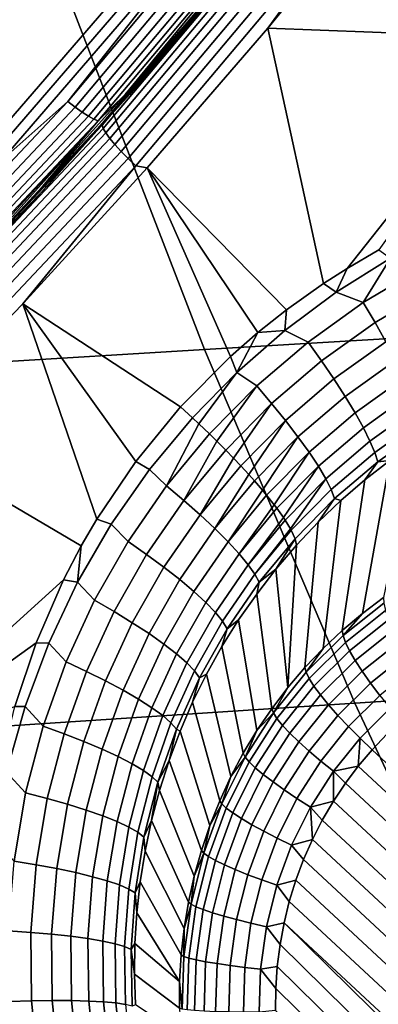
# Model space of a CAD drawing. Header units: metres. Extents: x -240 to 45, y -77 to 27.
# Tile 118 of 256: x -208.06 to -207.45, y -8.939 to -7.265. Entities that reach past the tile are written whole.
import ezdxf

# ---------------------------------------------------------------- set-up
doc = ezdxf.new("R2010")
doc.units = ezdxf.units.M
doc.layers.add('solid_102011X2', color=7, linetype='CONTINUOUS')

msp = doc.modelspace()

# ---------------------------------------------------------------- linework, layer by layer
at = {"layer": 'solid_102011X2'}
for points in [[(-207.705658, -7.004471, 269.984863), (-208.114639, -7.478323, 270.086823), (-208.221924, -5.960298, 270.113586), (-207.892365, -5.486174, 270.031403)], [(-208.200043, -6.587604, 317.092896), (-209.697723, -6.66381, 315.492981), (-209.476837, -7.295656, 315.322815), (-207.982651, -7.212178, 316.923676)], [(-207.580887, -6.931673, 269.96759), (-207.978256, -7.404283, 270.06665), (-207.680466, -7.028543, 269.984802)], [(-207.567734, -6.940718, 269.974609), (-207.965622, -7.413945, 270.073822), (-207.978256, -7.404283, 270.06665), (-207.580887, -6.931673, 269.96759)], [(-207.555481, -6.948524, 269.984283), (-207.953827, -7.422283, 270.083618), (-207.965622, -7.413945, 270.073822), (-207.567734, -6.940718, 269.974609)], [(-207.54451, -6.954852, 269.996277), (-207.943222, -7.429043, 270.095703), (-207.953827, -7.422283, 270.083618), (-207.555481, -6.948524, 269.984283)], [(-207.535156, -6.95951, 270.010254), (-207.934128, -7.434019, 270.109741), (-207.943222, -7.429043, 270.095703), (-207.54451, -6.954852, 269.996277)], [(-207.52771, -6.962357, 270.025787), (-207.926834, -7.437059, 270.125305), (-207.934128, -7.434019, 270.109741), (-207.535156, -6.95951, 270.010254)], [(-207.52771, -6.962357, 270.025787), (-207.880936, -7.392159, 270.131622), (-207.926834, -7.437059, 270.125305)], [(-207.52771, -6.962357, 270.025787), (-207.743332, -7.232813, 270.097321), (-207.880936, -7.392159, 270.131622)], [(-207.520264, -6.969423, 270.035767), (-207.919907, -7.444554, 270.135529), (-207.919205, -7.44116, 270.153595), (-207.519745, -6.966246, 270.053894)], [(-207.518112, -6.9746, 270.01825), (-207.918045, -7.450083, 270.118073), (-207.919907, -7.444554, 270.135529), (-207.520264, -6.969423, 270.035767)], [(-207.519745, -6.966246, 270.053894), (-207.919205, -7.44116, 270.153595), (-207.601379, -7.070664, 270.093109)], [(-207.513382, -6.9816, 270.001923), (-207.913712, -7.457561, 270.101837), (-207.918045, -7.450083, 270.118073), (-207.518112, -6.9746, 270.01825)], [(-207.50621, -6.990187, 269.987305), (-207.907028, -7.466733, 270.087372), (-207.913712, -7.457561, 270.101837), (-207.513382, -6.9816, 270.001923)], [(-207.496841, -7.00007, 269.974945), (-207.898224, -7.47729, 270.075134), (-207.907028, -7.466733, 270.087372), (-207.50621, -6.990187, 269.987305)], [(-208.103714, -7.492094, 270.085663), (-208.114639, -7.478323, 270.086823), (-207.705658, -7.004471, 269.984863), (-207.694077, -7.017709, 269.983551)], [(-207.485596, -7.010915, 269.96521), (-207.887619, -7.488874, 270.065582), (-207.898224, -7.47729, 270.075134), (-207.496841, -7.00007, 269.974945)], [(-207.47287, -7.022355, 269.958466), (-207.875534, -7.501093, 270.05899), (-207.887619, -7.488874, 270.065582), (-207.485596, -7.010915, 269.96521)], [(-207.680466, -7.028543, 269.984802), (-208.090729, -7.50366, 270.087097), (-208.103714, -7.492094, 270.085663), (-207.694077, -7.017709, 269.983551)], [(-207.978256, -7.404283, 270.06665), (-208.090729, -7.50366, 270.087097), (-207.680466, -7.028543, 269.984802)], [(-207.459076, -7.034002, 269.954956), (-207.862411, -7.513535, 270.055634), (-207.875534, -7.501093, 270.05899), (-207.47287, -7.022355, 269.958466)], [(-207.862411, -7.513535, 270.055634), (-207.459076, -7.034002, 269.954956), (-207.638153, -7.279448, 270.002533), (-207.843109, -7.516748, 270.05368)], [(-207.459076, -7.034002, 269.954956), (-207.439926, -7.036276, 269.953033), (-207.638153, -7.279448, 270.002533)], [(-207.193192, -7.296153, 269.973572), (-207.638153, -7.279448, 270.002533), (-207.439926, -7.036276, 269.953033)], [(-207.919205, -7.44116, 270.153595), (-207.735947, -7.232736, 270.126709), (-207.601379, -7.070664, 270.093109)], [(-206.474564, -7.130166, 318.528076), (-207.982651, -7.212178, 316.923676), (-207.745789, -7.825566, 316.739319), (-206.241608, -7.73654, 318.344604)], [(-207.982651, -7.212178, 316.923676), (-209.476837, -7.295656, 315.322815), (-209.236145, -7.916198, 315.13739), (-207.745789, -7.825566, 316.739319)], [(-207.919205, -7.44116, 270.153595), (-207.873535, -7.392087, 270.161041), (-207.735947, -7.232736, 270.126709)], [(-207.735947, -7.232736, 270.126709), (-207.873535, -7.392087, 270.161041), (-207.880936, -7.392159, 270.131622), (-207.743332, -7.232813, 270.097321)], [(-207.543304, -7.713418, 270.061432), (-207.606537, -7.758268, 270.073639), (-207.843109, -7.516748, 270.05368), (-207.638153, -7.279448, 270.002533)], [(-207.503296, -7.687827, 270.054138), (-207.543304, -7.713418, 270.061432), (-207.638153, -7.279448, 270.002533), (-207.193192, -7.296153, 269.973572)], [(-207.449005, -7.656258, 270.044647), (-207.503296, -7.687827, 270.054138), (-207.193192, -7.296153, 269.973572)], [(-207.873535, -7.392087, 270.161041), (-208.014084, -7.548658, 270.196136), (-208.0215, -7.548723, 270.166656), (-207.880936, -7.392159, 270.131622)], [(-207.926834, -7.437059, 270.125305), (-207.880936, -7.392159, 270.131622), (-208.0215, -7.548723, 270.166656)], [(-207.919205, -7.44116, 270.153595), (-208.014084, -7.548658, 270.196136), (-207.873535, -7.392087, 270.161041)], [(-207.978256, -7.404283, 270.06665), (-208.401169, -7.852745, 270.172089), (-208.090729, -7.50366, 270.087097)], [(-207.965622, -7.413945, 270.073822), (-208.389084, -7.862992, 270.179413), (-208.401169, -7.852745, 270.172089), (-207.978256, -7.404283, 270.06665)], [(-207.953827, -7.422283, 270.083618), (-208.377747, -7.871835, 270.189301), (-208.389084, -7.862992, 270.179413), (-207.965622, -7.413945, 270.073822)], [(-207.943222, -7.429043, 270.095703), (-208.367538, -7.879004, 270.201508), (-208.377747, -7.871835, 270.189301), (-207.953827, -7.422283, 270.083618)], [(-207.934128, -7.434019, 270.109741), (-208.358734, -7.884281, 270.215607), (-208.367538, -7.879004, 270.201508), (-207.943222, -7.429043, 270.095703)], [(-207.926834, -7.437059, 270.125305), (-208.351608, -7.887506, 270.231201), (-208.358734, -7.884281, 270.215607), (-207.934128, -7.434019, 270.109741)], [(-207.926834, -7.437059, 270.125305), (-208.31134, -7.853275, 270.238922), (-208.351608, -7.887506, 270.231201)], [(-207.919907, -7.444554, 270.135529), (-208.3452, -7.895367, 270.24176), (-208.344315, -7.891766, 270.259766), (-207.919205, -7.44116, 270.153595)], [(-207.918045, -7.450083, 270.118073), (-208.343674, -7.901232, 270.224396), (-208.3452, -7.895367, 270.24176), (-207.919907, -7.444554, 270.135529)], [(-207.919205, -7.44116, 270.153595), (-208.344315, -7.891766, 270.259766), (-208.014084, -7.548658, 270.196136)], [(-207.926834, -7.437059, 270.125305), (-208.164978, -7.702447, 270.202454), (-208.31134, -7.853275, 270.238922)], [(-207.926834, -7.437059, 270.125305), (-208.0215, -7.548723, 270.166656), (-208.164978, -7.702447, 270.202454)], [(-207.913712, -7.457561, 270.101837), (-208.339767, -7.909163, 270.208252), (-208.343674, -7.901232, 270.224396), (-207.918045, -7.450083, 270.118073)], [(-207.907028, -7.466733, 270.087372), (-208.333603, -7.918891, 270.193909), (-208.339767, -7.909163, 270.208252), (-207.913712, -7.457561, 270.101837)], [(-207.898224, -7.47729, 270.075134), (-208.325409, -7.930088, 270.181824), (-208.333603, -7.918891, 270.193909), (-207.907028, -7.466733, 270.087372)], [(-207.887619, -7.488874, 270.065582), (-208.31546, -7.942374, 270.172424), (-208.325409, -7.930088, 270.181824), (-207.898224, -7.47729, 270.075134)], [(-207.875534, -7.501093, 270.05899), (-208.304077, -7.955334, 270.166016), (-208.31546, -7.942374, 270.172424), (-207.887619, -7.488874, 270.065582)], [(-207.862411, -7.513535, 270.055634), (-208.291672, -7.968528, 270.162842), (-208.304077, -7.955334, 270.166016), (-207.875534, -7.501093, 270.05899)], [(-208.291672, -7.968528, 270.162842), (-207.862411, -7.513535, 270.055634), (-208.054611, -7.748007, 270.106506), (-208.272537, -7.973012, 270.16095)], [(-207.862411, -7.513535, 270.055634), (-207.843109, -7.516748, 270.05368), (-208.054611, -7.748007, 270.106506)], [(-207.701447, -7.837372, 270.09375), (-207.786789, -7.92347, 270.114197), (-208.054611, -7.748007, 270.106506), (-207.843109, -7.516748, 270.05368)], [(-207.65509, -7.796823, 270.083618), (-207.701447, -7.837372, 270.09375), (-207.843109, -7.516748, 270.05368)], [(-207.606537, -7.758268, 270.073639), (-207.65509, -7.796823, 270.083618), (-207.843109, -7.516748, 270.05368)], [(-208.344315, -7.891766, 270.259766), (-208.157562, -7.702391, 270.231995), (-208.014084, -7.548658, 270.196136)], [(-208.014084, -7.548658, 270.196136), (-208.157562, -7.702391, 270.231995), (-208.164978, -7.702447, 270.202454), (-208.0215, -7.548723, 270.166656)], [(-207.429199, -7.670545, 270.043793), (-207.521667, -7.728493, 270.060455), (-207.503296, -7.687827, 270.054138), (-207.449005, -7.656258, 270.044647)], [(-207.475769, -7.745929, 270.05249), (-207.521667, -7.728493, 270.060455), (-207.429199, -7.670545, 270.043793)], [(-207.376144, -7.686934, 270.035126), (-207.475769, -7.745929, 270.05249), (-207.429199, -7.670545, 270.043793)], [(-207.521667, -7.728493, 270.060455), (-207.543304, -7.713418, 270.061432), (-207.503296, -7.687827, 270.054138)], [(-207.358963, -7.722329, 270.02713), (-207.455719, -7.779624, 270.043854), (-207.475769, -7.745929, 270.05249), (-207.376144, -7.686934, 270.035126)], [(-207.521667, -7.728493, 270.060455), (-207.608963, -7.793327, 270.077637), (-207.606537, -7.758268, 270.073639), (-207.543304, -7.713418, 270.061432)], [(-207.475769, -7.745929, 270.05249), (-207.569519, -7.813004, 270.070465), (-207.608963, -7.793327, 270.077637), (-207.521667, -7.728493, 270.060455)], [(-207.343109, -7.756809, 270.014038), (-207.437134, -7.812468, 270.030151), (-207.455719, -7.779624, 270.043854), (-207.358963, -7.722329, 270.02713)], [(-207.929077, -8.114377, 270.155975), (-207.955368, -8.159547, 270.165253), (-208.272537, -7.973012, 270.16095), (-208.054611, -7.748007, 270.106506)], [(-207.862595, -8.01592, 270.134979), (-207.929077, -8.114377, 270.155975), (-208.054611, -7.748007, 270.106506)], [(-207.786789, -7.92347, 270.114197), (-207.862595, -8.01592, 270.134979), (-208.054611, -7.748007, 270.106506)], [(-206.241608, -7.73654, 318.344604), (-207.745789, -7.825566, 316.739319), (-207.489777, -8.42681, 316.540039), (-205.989822, -8.330898, 318.146332)], [(-207.455719, -7.779624, 270.043854), (-207.546768, -7.844769, 270.061249), (-207.569519, -7.813004, 270.070465), (-207.475769, -7.745929, 270.05249)], [(-207.608963, -7.793327, 270.077637), (-207.65509, -7.796823, 270.083618), (-207.606537, -7.758268, 270.073639)], [(-207.437134, -7.812468, 270.030151), (-207.525635, -7.875768, 270.046936), (-207.546768, -7.844769, 270.061249), (-207.455719, -7.779624, 270.043854)], [(-207.690643, -7.864663, 270.095398), (-207.701447, -7.837372, 270.09375), (-207.65509, -7.796823, 270.083618)], [(-207.608963, -7.793327, 270.077637), (-207.690643, -7.864663, 270.095398), (-207.65509, -7.796823, 270.083618)], [(-207.569519, -7.813004, 270.070465), (-207.656891, -7.887666, 270.089142), (-207.690643, -7.864663, 270.095398), (-207.608963, -7.793327, 270.077637)], [(-207.546768, -7.844769, 270.061249), (-207.631622, -7.917284, 270.079346), (-207.656891, -7.887666, 270.089142), (-207.569519, -7.813004, 270.070465)], [(-207.420364, -7.843872, 270.011597), (-207.5065, -7.905446, 270.027832), (-207.525635, -7.875768, 270.046936), (-207.437134, -7.812468, 270.030151)], [(-207.745789, -7.825566, 316.739319), (-209.236145, -7.916198, 315.13739), (-208.976013, -8.524469, 314.936981), (-207.489777, -8.42681, 316.540039)], [(-207.690643, -7.864663, 270.095398), (-207.766312, -7.942053, 270.113708), (-207.786789, -7.92347, 270.114197), (-207.701447, -7.837372, 270.09375)], [(-207.525635, -7.875768, 270.046936), (-207.608109, -7.94624, 270.064484), (-207.631622, -7.917284, 270.079346), (-207.546768, -7.844769, 270.061249)], [(-207.405716, -7.873275, 269.988525), (-207.4897, -7.933271, 270.004272), (-207.5065, -7.905446, 270.027832), (-207.420364, -7.843872, 270.011597)], [(-207.690643, -7.864663, 270.095398), (-207.755188, -7.952383, 270.112366), (-207.766312, -7.942053, 270.113708)], [(-207.656891, -7.887666, 270.089142), (-207.73735, -7.969367, 270.108521), (-207.755188, -7.952383, 270.112366), (-207.690643, -7.864663, 270.095398)], [(-207.5065, -7.905446, 270.027832), (-207.586777, -7.974019, 270.044861), (-207.608109, -7.94624, 270.064484), (-207.525635, -7.875768, 270.046936)], [(-207.393433, -7.90015, 269.961334), (-207.475555, -7.958745, 269.976654), (-207.4897, -7.933271, 270.004272), (-207.405716, -7.873275, 269.988525)], [(-207.656891, -7.887666, 270.089142), (-207.724823, -7.981588, 270.104492), (-207.73735, -7.969367, 270.108521)], [(-207.631622, -7.917284, 270.079346), (-207.709763, -7.996633, 270.098145), (-207.724823, -7.981588, 270.104492), (-207.656891, -7.887666, 270.089142)], [(-207.383743, -7.924015, 269.930542), (-207.464294, -7.981412, 269.945496), (-207.475555, -7.958745, 269.976654), (-207.393433, -7.90015, 269.961334)], [(-207.631622, -7.917284, 270.079346), (-207.696274, -8.010488, 270.09082), (-207.709763, -7.996633, 270.098145)], [(-207.608109, -7.94624, 270.064484), (-207.684067, -8.023362, 270.082733), (-207.696274, -8.010488, 270.09082), (-207.631622, -7.917284, 270.079346)], [(-207.4897, -7.933271, 270.004272), (-207.568008, -8.00012, 270.020813), (-207.586777, -7.974019, 270.044861), (-207.5065, -7.905446, 270.027832)], [(-207.766312, -7.942053, 270.113708), (-207.83905, -8.029582, 270.133484), (-207.862595, -8.01592, 270.134979), (-207.786789, -7.92347, 270.114197)], [(-207.475555, -7.958745, 269.976654), (-207.552124, -8.024078, 269.992798), (-207.568008, -8.00012, 270.020813), (-207.4897, -7.933271, 270.004272)], [(-207.376816, -7.944443, 269.896667), (-207.456131, -8.000867, 269.911346), (-207.464294, -7.981412, 269.945496), (-207.383743, -7.924015, 269.930542)], [(-207.83905, -8.029582, 270.133484), (-207.766312, -7.942053, 270.113708), (-207.755188, -7.952383, 270.112366), (-207.810562, -8.05775, 270.12851)], [(-207.608109, -7.94624, 270.064484), (-207.670135, -8.038493, 270.071594), (-207.684067, -8.023362, 270.082733)], [(-207.586777, -7.974019, 270.044861), (-207.660706, -8.049076, 270.062622), (-207.670135, -8.038493, 270.071594), (-207.608109, -7.94624, 270.064484)], [(-207.372787, -7.961068, 269.860352), (-207.451218, -8.016759, 269.874786), (-207.456131, -8.000867, 269.911346), (-207.376816, -7.944443, 269.896667)], [(-207.755188, -7.952383, 270.112366), (-207.73735, -7.969367, 270.108521), (-207.810562, -8.05775, 270.12851)], [(-207.464294, -7.981412, 269.945496), (-207.539413, -8.045464, 269.961273), (-207.552124, -8.024078, 269.992798), (-207.475555, -7.958745, 269.976654)], [(-207.451218, -8.016759, 269.874786), (-207.372787, -7.961068, 269.860352), (-207.38678, -7.983364, 269.825287), (-207.430695, -8.014313, 269.833313)], [(-207.985703, -8.217593, 270.176849), (-208.379807, -8.574199, 270.27243), (-208.272537, -7.973012, 270.16095), (-207.955368, -8.159547, 270.165253)], [(-207.724823, -7.981588, 270.104492), (-207.780869, -8.082468, 270.117584), (-207.810562, -8.05775, 270.12851), (-207.73735, -7.969367, 270.108521)], [(-207.724823, -7.981588, 270.104492), (-207.709763, -7.996633, 270.098145), (-207.780869, -8.082468, 270.117584)], [(-207.586777, -7.974019, 270.044861), (-207.646957, -8.065032, 270.04718), (-207.660706, -8.049076, 270.062622)], [(-207.568008, -8.00012, 270.020813), (-207.640091, -8.073315, 270.038147), (-207.646957, -8.065032, 270.04718), (-207.586777, -7.974019, 270.044861)], [(-207.456131, -8.000867, 269.911346), (-207.530121, -8.063892, 269.926849), (-207.539413, -8.045464, 269.961273), (-207.464294, -7.981412, 269.945496)], [(-207.38678, -7.983364, 269.825287), (-207.441544, -8.247451, 268.966919), (-207.477264, -8.274384, 268.975067), (-207.430695, -8.014313, 269.833313)], [(-207.696274, -8.010488, 270.09082), (-207.753159, -8.106789, 270.101685), (-207.780869, -8.082468, 270.117584), (-207.709763, -7.996633, 270.098145)], [(-207.568008, -8.00012, 270.020813), (-207.627197, -8.089562, 270.018097), (-207.640091, -8.073315, 270.038147)], [(-207.552124, -8.024078, 269.992798), (-207.622604, -8.095642, 270.009735), (-207.627197, -8.089562, 270.018097), (-207.568008, -8.00012, 270.020813)], [(-207.451218, -8.016759, 269.874786), (-207.524384, -8.079036, 269.890106), (-207.530121, -8.063892, 269.926849), (-207.456131, -8.000867, 269.911346)], [(-207.83905, -8.029582, 270.133484), (-207.904297, -8.1229, 270.153656), (-207.929077, -8.114377, 270.155975), (-207.862595, -8.01592, 270.134979)], [(-207.696274, -8.010488, 270.09082), (-207.684067, -8.023362, 270.082733), (-207.753159, -8.106789, 270.101685)], [(-207.524384, -8.079036, 269.890106), (-207.451218, -8.016759, 269.874786), (-207.473007, -8.047383, 269.841644), (-207.513611, -8.082491, 269.85022)], [(-207.430695, -8.014313, 269.833313), (-207.477264, -8.274384, 268.975067), (-207.51149, -8.303257, 268.983032), (-207.473007, -8.047383, 269.841644)], [(-207.451218, -8.016759, 269.874786), (-207.430695, -8.014313, 269.833313), (-207.473007, -8.047383, 269.841644)], [(-207.83905, -8.029582, 270.133484), (-207.810562, -8.05775, 270.12851), (-207.8759, -8.152167, 270.148956), (-207.904297, -8.1229, 270.153656)], [(-207.670135, -8.038493, 270.071594), (-207.727936, -8.130274, 270.081116), (-207.753159, -8.106789, 270.101685), (-207.684067, -8.023362, 270.082733)], [(-207.552124, -8.024078, 269.992798), (-207.611267, -8.111584, 269.984955), (-207.622604, -8.095642, 270.009735)], [(-207.539413, -8.045464, 269.961273), (-207.608566, -8.115661, 269.977875), (-207.611267, -8.111584, 269.984955), (-207.552124, -8.024078, 269.992798)], [(-207.670135, -8.038493, 270.071594), (-207.660706, -8.049076, 270.062622), (-207.727936, -8.130274, 270.081116)], [(-207.646957, -8.065032, 270.04718), (-207.705643, -8.152504, 270.056183), (-207.727936, -8.130274, 270.081116), (-207.660706, -8.049076, 270.062622)], [(-207.539413, -8.045464, 269.961273), (-207.599487, -8.130647, 269.948425), (-207.608566, -8.115661, 269.977875)], [(-207.530121, -8.063892, 269.926849), (-207.598206, -8.13301, 269.943176), (-207.599487, -8.130647, 269.948425), (-207.539413, -8.045464, 269.961273)], [(-207.473007, -8.047383, 269.841644), (-207.51149, -8.303257, 268.983032), (-207.544098, -8.333982, 268.990845), (-207.513611, -8.082491, 269.85022)], [(-207.780869, -8.082468, 270.117584), (-207.844315, -8.174157, 270.137512), (-207.8759, -8.152167, 270.148956), (-207.810562, -8.05775, 270.12851)], [(-207.646957, -8.065032, 270.04718), (-207.640091, -8.073315, 270.038147), (-207.705643, -8.152504, 270.056183)], [(-207.524384, -8.079036, 269.890106), (-207.591721, -8.14738, 269.90625), (-207.598206, -8.13301, 269.943176), (-207.530121, -8.063892, 269.926849)], [(-207.753159, -8.106789, 270.101685), (-207.814804, -8.195895, 270.121155), (-207.844315, -8.174157, 270.137512), (-207.780869, -8.082468, 270.117584)], [(-207.627197, -8.089562, 270.018097), (-207.686676, -8.173081, 270.027405), (-207.705643, -8.152504, 270.056183), (-207.640091, -8.073315, 270.038147)], [(-207.591721, -8.14738, 269.90625), (-207.524384, -8.079036, 269.890106), (-207.552383, -8.119519, 269.85907), (-207.589249, -8.1584, 269.868195)], [(-207.513611, -8.082491, 269.85022), (-207.544098, -8.333982, 268.990845), (-207.574997, -8.366472, 268.998444), (-207.552383, -8.119519, 269.85907)], [(-207.524384, -8.079036, 269.890106), (-207.513611, -8.082491, 269.85022), (-207.552383, -8.119519, 269.85907)], [(-207.627197, -8.089562, 270.018097), (-207.622604, -8.095642, 270.009735), (-207.686676, -8.173081, 270.027405)], [(-207.611267, -8.111584, 269.984955), (-207.671387, -8.191637, 269.995239), (-207.686676, -8.173081, 270.027405), (-207.622604, -8.095642, 270.009735)], [(-207.904297, -8.1229, 270.153656), (-207.961639, -8.221519, 270.173981), (-207.955368, -8.159547, 270.165253), (-207.929077, -8.114377, 270.155975)], [(-207.727936, -8.130274, 270.081116), (-207.787888, -8.216991, 270.100128), (-207.814804, -8.195895, 270.121155), (-207.753159, -8.106789, 270.101685)], [(-207.611267, -8.111584, 269.984955), (-207.608566, -8.115661, 269.977875), (-207.671387, -8.191637, 269.995239)], [(-207.599487, -8.130647, 269.948425), (-207.660034, -8.207838, 269.960327), (-207.671387, -8.191637, 269.995239), (-207.608566, -8.115661, 269.977875)], [(-207.904297, -8.1229, 270.153656), (-207.8759, -8.152167, 270.148956), (-207.932938, -8.252092, 270.169586), (-207.961639, -8.221519, 270.173981)], [(-207.705643, -8.152504, 270.056183), (-207.764053, -8.237069, 270.074799), (-207.787888, -8.216991, 270.100128), (-207.727936, -8.130274, 270.081116)], [(-207.599487, -8.130647, 269.948425), (-207.598206, -8.13301, 269.943176), (-207.660034, -8.207838, 269.960327)], [(-207.591721, -8.14738, 269.90625), (-207.652832, -8.221395, 269.923218), (-207.660034, -8.207838, 269.960327), (-207.598206, -8.13301, 269.943176)], [(-207.552383, -8.119519, 269.85907), (-207.574997, -8.366472, 268.998444), (-207.604095, -8.40063, 269.005798), (-207.589249, -8.1584, 269.868195)], [(-207.844315, -8.174157, 270.137512), (-207.899689, -8.271182, 270.157684), (-207.932938, -8.252092, 270.169586), (-207.8759, -8.152167, 270.148956)], [(-207.591721, -8.14738, 269.90625), (-207.624176, -8.199109, 269.877594), (-207.652832, -8.221395, 269.923218)], [(-207.591721, -8.14738, 269.90625), (-207.589249, -8.1584, 269.868195), (-207.624176, -8.199109, 269.877594)], [(-207.961639, -8.221519, 270.173981), (-207.985703, -8.217593, 270.176849), (-207.955368, -8.159547, 270.165253)], [(-207.686676, -8.173081, 270.027405), (-207.743729, -8.255769, 270.045654), (-207.764053, -8.237069, 270.074799), (-207.705643, -8.152504, 270.056183)], [(-207.624176, -8.199109, 269.877594), (-207.589249, -8.1584, 269.868195), (-207.604095, -8.40063, 269.005798)], [(-207.814804, -8.195895, 270.121155), (-207.868576, -8.290172, 270.140869), (-207.899689, -8.271182, 270.157684), (-207.844315, -8.174157, 270.137512)], [(-207.671387, -8.191637, 269.995239), (-207.72728, -8.272754, 270.013214), (-207.743729, -8.255769, 270.045654), (-207.686676, -8.173081, 270.027405)], [(-207.787888, -8.216991, 270.100128), (-207.840149, -8.30872, 270.119415), (-207.868576, -8.290172, 270.140869), (-207.814804, -8.195895, 270.121155)], [(-207.660034, -8.207838, 269.960327), (-207.714996, -8.287722, 269.978027), (-207.72728, -8.272754, 270.013214), (-207.671387, -8.191637, 269.995239)], [(-207.624176, -8.199109, 269.877594), (-207.604095, -8.40063, 269.005798), (-207.631317, -8.436357, 269.012909), (-207.657013, -8.241481, 269.887207)], [(-207.652832, -8.221395, 269.923218), (-207.624176, -8.199109, 269.877594), (-207.657013, -8.241481, 269.887207)], [(-207.985703, -8.217593, 270.176849), (-208.032211, -8.324198, 270.197174), (-208.379807, -8.574199, 270.27243)], [(-207.961639, -8.221519, 270.173981), (-208.010696, -8.324967, 270.194214), (-208.032211, -8.324198, 270.197174), (-207.985703, -8.217593, 270.176849)], [(-207.764053, -8.237069, 270.074799), (-207.814941, -8.326495, 270.093719), (-207.840149, -8.30872, 270.119415), (-207.787888, -8.216991, 270.100128)], [(-207.652832, -8.221395, 269.923218), (-207.707108, -8.300404, 269.940765), (-207.714996, -8.287722, 269.978027), (-207.660034, -8.207838, 269.960327)], [(-207.961639, -8.221519, 270.173981), (-207.932938, -8.252092, 270.169586), (-207.981262, -8.357011, 270.190125), (-208.010696, -8.324967, 270.194214)], [(-207.707108, -8.300404, 269.940765), (-207.652832, -8.221395, 269.923218), (-207.657013, -8.241481, 269.887207), (-207.687683, -8.28543, 269.897003)], [(-207.899689, -8.271182, 270.157684), (-207.946579, -8.373042, 270.177765), (-207.981262, -8.357011, 270.190125), (-207.932938, -8.252092, 270.169586)], [(-207.743729, -8.255769, 270.045654), (-207.793381, -8.343178, 270.06424), (-207.814941, -8.326495, 270.093719), (-207.764053, -8.237069, 270.074799)], [(-207.657013, -8.241481, 269.887207), (-207.631317, -8.436357, 269.012909), (-207.656586, -8.473548, 269.019775), (-207.687683, -8.28543, 269.897003)], [(-207.44101, -8.256893, 268.939453), (-207.510162, -8.312065, 268.955383), (-207.477264, -8.274384, 268.975067), (-207.441544, -8.247451, 268.966919)], [(-207.72728, -8.272754, 270.013214), (-207.775864, -8.358471, 270.031525), (-207.793381, -8.343178, 270.06424), (-207.743729, -8.255769, 270.045654)], [(-207.510162, -8.312065, 268.955383), (-207.44101, -8.256893, 268.939453), (-207.437958, -8.26943, 268.913361), (-207.505997, -8.323709, 268.929047)], [(-207.868576, -8.290172, 270.140869), (-207.914078, -8.389121, 270.160522), (-207.946579, -8.373042, 270.177765), (-207.899689, -8.271182, 270.157684)], [(-207.714996, -8.287722, 269.978027), (-207.762711, -8.3721, 269.996124), (-207.775864, -8.358471, 270.031525), (-207.72728, -8.272754, 270.013214)], [(-207.687683, -8.28543, 269.897003), (-207.656586, -8.473548, 269.019775), (-207.679794, -8.512094, 269.026337), (-207.71611, -8.330829, 269.906952)], [(-207.707108, -8.300404, 269.940765), (-207.687683, -8.28543, 269.897003), (-207.71611, -8.330829, 269.906952)], [(-207.510162, -8.312065, 268.955383), (-207.51149, -8.303257, 268.983032), (-207.477264, -8.274384, 268.975067)], [(-207.505997, -8.323709, 268.929047), (-207.437958, -8.26943, 268.913361), (-207.432449, -8.284787, 268.889282), (-207.499069, -8.337934, 268.904633)], [(-207.499069, -8.337934, 268.904633), (-207.432449, -8.284787, 268.889282), (-207.424622, -8.302638, 268.867676), (-207.489548, -8.354437, 268.88266)], [(-207.840149, -8.30872, 270.119415), (-207.884354, -8.404961, 270.138702), (-207.914078, -8.389121, 270.160522), (-207.868576, -8.290172, 270.140869)], [(-207.707108, -8.300404, 269.940765), (-207.754135, -8.383821, 269.958679), (-207.762711, -8.3721, 269.996124), (-207.714996, -8.287722, 269.978027)], [(-207.754135, -8.383821, 269.958679), (-207.707108, -8.300404, 269.940765), (-207.71611, -8.330829, 269.906952), (-207.742203, -8.377561, 269.916992)], [(-207.489548, -8.354437, 268.88266), (-207.424622, -8.302638, 268.867676), (-207.414612, -8.322604, 268.84906), (-207.477615, -8.372869, 268.863556)], [(-207.814941, -8.326495, 270.093719), (-207.857925, -8.420278, 270.11264), (-207.884354, -8.404961, 270.138702), (-207.840149, -8.30872, 270.119415)], [(-207.510162, -8.312065, 268.955383), (-207.572952, -8.374565, 268.970581), (-207.544098, -8.333982, 268.990845), (-207.51149, -8.303257, 268.983032)], [(-207.572952, -8.374565, 268.970581), (-207.510162, -8.312065, 268.955383), (-207.505997, -8.323709, 268.929047), (-207.567764, -8.385198, 268.944031)], [(-208.032211, -8.324198, 270.197174), (-208.068573, -8.432782, 270.216583), (-208.379807, -8.574199, 270.27243)], [(-208.010696, -8.324967, 270.194214), (-208.051102, -8.432739, 270.21405), (-208.068573, -8.432782, 270.216583), (-208.032211, -8.324198, 270.197174)], [(-208.010696, -8.324967, 270.194214), (-207.981262, -8.357011, 270.190125), (-208.020432, -8.466362, 270.210175), (-208.051102, -8.432739, 270.21405)], [(-207.793381, -8.343178, 270.06424), (-207.835266, -8.434796, 270.082855), (-207.857925, -8.420278, 270.11264), (-207.814941, -8.326495, 270.093719)], [(-207.71611, -8.330829, 269.906952), (-207.679794, -8.512094, 269.026337), (-207.700928, -8.551884, 269.032593), (-207.742203, -8.377561, 269.916992)], [(-207.572952, -8.374565, 268.970581), (-207.574997, -8.366472, 268.998444), (-207.544098, -8.333982, 268.990845)], [(-207.567764, -8.385198, 268.944031), (-207.505997, -8.323709, 268.929047), (-207.499069, -8.337934, 268.904633), (-207.559555, -8.39814, 268.919281)], [(-205.989822, -8.330898, 318.146332), (-207.489777, -8.42681, 316.540039), (-207.215042, -9.014989, 316.326202), (-205.719635, -8.912332, 317.933563)], [(-207.477615, -8.372869, 268.863556), (-207.414612, -8.322604, 268.84906), (-207.402634, -8.344265, 268.83374), (-207.463531, -8.392841, 268.847778)], [(-207.775864, -8.358471, 270.031525), (-207.816788, -8.448256, 270.049835), (-207.835266, -8.434796, 270.082855), (-207.793381, -8.343178, 270.06424)], [(-207.559555, -8.39814, 268.919281), (-207.499069, -8.337934, 268.904633), (-207.489548, -8.354437, 268.88266), (-207.548492, -8.413116, 268.896942)], [(-207.463531, -8.392841, 268.847778), (-207.402634, -8.344265, 268.83374), (-207.388962, -8.367162, 268.822113), (-207.447586, -8.41393, 268.835632)], [(-207.946579, -8.373042, 270.177765), (-207.984589, -8.479187, 270.197449), (-208.020432, -8.466362, 270.210175), (-207.981262, -8.357011, 270.190125)], [(-207.762711, -8.3721, 269.996124), (-207.802811, -8.460419, 270.014221), (-207.816788, -8.448256, 270.049835), (-207.775864, -8.358471, 270.031525)], [(-207.572952, -8.374565, 268.970581), (-207.628632, -8.44366, 268.984924), (-207.604095, -8.40063, 269.005798), (-207.574997, -8.366472, 268.998444)], [(-207.548492, -8.413116, 268.896942), (-207.489548, -8.354437, 268.88266), (-207.477615, -8.372869, 268.863556), (-207.534821, -8.429811, 268.877441)], [(-207.914078, -8.389121, 270.160522), (-207.950943, -8.492203, 270.17981), (-207.984589, -8.479187, 270.197449), (-207.946579, -8.373042, 270.177765)], [(-207.754135, -8.383821, 269.958679), (-207.793594, -8.471064, 269.976624), (-207.802811, -8.460419, 270.014221), (-207.762711, -8.3721, 269.996124)], [(-207.793594, -8.471064, 269.976624), (-207.754135, -8.383821, 269.958679), (-207.765915, -8.425498, 269.927032), (-207.78717, -8.474517, 269.937073)], [(-207.742203, -8.377561, 269.916992), (-207.700928, -8.551884, 269.032593), (-207.719879, -8.592798, 269.038513), (-207.765915, -8.425498, 269.927032)], [(-207.754135, -8.383821, 269.958679), (-207.742203, -8.377561, 269.916992), (-207.765915, -8.425498, 269.927032)], [(-207.628632, -8.44366, 268.984924), (-207.572952, -8.374565, 268.970581), (-207.567764, -8.385198, 268.944031), (-207.622543, -8.453175, 268.958099)], [(-207.622543, -8.453175, 268.958099), (-207.567764, -8.385198, 268.944031), (-207.559555, -8.39814, 268.919281), (-207.61319, -8.464699, 268.933075)], [(-207.534821, -8.429811, 268.877441), (-207.477615, -8.372869, 268.863556), (-207.463531, -8.392841, 268.847778), (-207.518799, -8.447869, 268.861176)], [(-207.884354, -8.404961, 270.138702), (-207.92012, -8.505176, 270.157593), (-207.950943, -8.492203, 270.17981), (-207.914078, -8.389121, 270.160522)], [(-207.628632, -8.44366, 268.984924), (-207.631317, -8.436357, 269.012909), (-207.604095, -8.40063, 269.005798)], [(-207.61319, -8.464699, 268.933075), (-207.559555, -8.39814, 268.919281), (-207.548492, -8.413116, 268.896942), (-207.600769, -8.477987, 268.91037)], [(-207.518799, -8.447869, 268.861176), (-207.463531, -8.392841, 268.847778), (-207.447586, -8.41393, 268.835632), (-207.500809, -8.46691, 268.848541)], [(-207.857925, -8.420278, 270.11264), (-207.892654, -8.517873, 270.131226), (-207.92012, -8.505176, 270.157593), (-207.884354, -8.404961, 270.138702)], [(-207.600769, -8.477987, 268.91037), (-207.548492, -8.413116, 268.896942), (-207.534821, -8.429811, 268.877441), (-207.585541, -8.49276, 268.890472)], [(-207.500809, -8.46691, 268.848541), (-207.447586, -8.41393, 268.835632), (-207.43013, -8.43569, 268.827393), (-207.481201, -8.486531, 268.839752)], [(-207.489777, -8.42681, 316.540039), (-208.976013, -8.524469, 314.936981), (-208.696838, -9.119537, 314.721924), (-207.215042, -9.014989, 316.326202)], [(-208.051102, -8.432739, 270.21405), (-208.082443, -8.544248, 270.233063), (-208.095093, -8.542268, 270.23465), (-208.068573, -8.432782, 270.216583)], [(-208.051102, -8.432739, 270.21405), (-208.020432, -8.466362, 270.210175), (-208.050064, -8.579499, 270.22934), (-208.082443, -8.544248, 270.233063)], [(-207.835266, -8.434796, 270.082855), (-207.869049, -8.530068, 270.101105), (-207.892654, -8.517873, 270.131226), (-207.857925, -8.420278, 270.11264)], [(-207.816788, -8.448256, 270.049835), (-207.849716, -8.541544, 270.067841), (-207.869049, -8.530068, 270.101105), (-207.835266, -8.434796, 270.082855)], [(-207.765915, -8.425498, 269.927032), (-207.719879, -8.592798, 269.038513), (-207.736603, -8.634719, 269.044098), (-207.78717, -8.474517, 269.937073)], [(-207.628632, -8.44366, 268.984924), (-207.656586, -8.473548, 269.019775), (-207.631317, -8.436357, 269.012909)], [(-207.585541, -8.49276, 268.890472), (-207.534821, -8.429811, 268.877441), (-207.518799, -8.447869, 268.861176), (-207.567841, -8.508703, 268.873779)], [(-207.481201, -8.486531, 268.839752), (-207.43013, -8.43569, 268.827393), (-207.435486, -8.479846, 268.828918), (-207.460571, -8.506159, 268.835052)], [(-207.802811, -8.460419, 270.014221), (-207.835007, -8.552092, 270.032013), (-207.849716, -8.541544, 270.067841), (-207.816788, -8.448256, 270.049835)], [(-207.676559, -8.518539, 268.998169), (-207.656586, -8.473548, 269.019775), (-207.628632, -8.44366, 268.984924)], [(-207.676559, -8.518539, 268.998169), (-207.628632, -8.44366, 268.984924), (-207.622543, -8.453175, 268.958099), (-207.669708, -8.526842, 268.971161)], [(-207.669708, -8.526842, 268.971161), (-207.622543, -8.453175, 268.958099), (-207.61319, -8.464699, 268.933075), (-207.659363, -8.53683, 268.945862)], [(-207.567841, -8.508703, 268.873779), (-207.518799, -8.447869, 268.861176), (-207.500809, -8.46691, 268.848541), (-207.548019, -8.525481, 268.860687)], [(-207.984589, -8.479187, 270.197449), (-208.013321, -8.588987, 270.216217), (-208.050064, -8.579499, 270.22934), (-208.020432, -8.466362, 270.210175)], [(-207.793594, -8.471064, 269.976624), (-207.825195, -8.561525, 269.994232), (-207.835007, -8.552092, 270.032013), (-207.802811, -8.460419, 270.014221)], [(-207.659363, -8.53683, 268.945862), (-207.61319, -8.464699, 268.933075), (-207.600769, -8.477987, 268.91037), (-207.645782, -8.548289, 268.922821)], [(-207.548019, -8.525481, 268.860687), (-207.500809, -8.46691, 268.848541), (-207.481201, -8.486531, 268.839752), (-207.526505, -8.542737, 268.85141)], [(-207.950943, -8.492203, 270.17981), (-207.97879, -8.598796, 270.198242), (-208.013321, -8.588987, 270.216217), (-207.984589, -8.479187, 270.197449)], [(-207.793594, -8.471064, 269.976624), (-207.805923, -8.524478, 269.946991), (-207.825195, -8.561525, 269.994232)], [(-207.793594, -8.471064, 269.976624), (-207.78717, -8.474517, 269.937073), (-207.805923, -8.524478, 269.946991)], [(-207.78717, -8.474517, 269.937073), (-207.736603, -8.634719, 269.044098), (-207.751068, -8.677521, 269.049316), (-207.805923, -8.524478, 269.946991)], [(-207.676559, -8.518539, 268.998169), (-207.679794, -8.512094, 269.026337), (-207.656586, -8.473548, 269.019775)], [(-207.645782, -8.548289, 268.922821), (-207.600769, -8.477987, 268.91037), (-207.585541, -8.49276, 268.890472), (-207.629211, -8.560979, 268.902557)], [(-207.526505, -8.542737, 268.85141), (-207.481201, -8.486531, 268.839752), (-207.484131, -8.533874, 268.841034)], [(-207.481201, -8.486531, 268.839752), (-207.460571, -8.506159, 268.835052), (-207.484131, -8.533874, 268.841034)], [(-207.460571, -8.506159, 268.835052), (-207.435486, -8.479846, 268.828918), (-206.493515, -9.354608, 268.709991), (-206.517075, -9.382322, 268.715973)], [(-207.92012, -8.505176, 270.157593), (-207.947098, -8.60875, 270.17569), (-207.97879, -8.598796, 270.198242), (-207.950943, -8.492203, 270.17981)], [(-207.629211, -8.560979, 268.902557), (-207.585541, -8.49276, 268.890472), (-207.567841, -8.508703, 268.873779), (-207.610031, -8.574631, 268.885468)], [(-207.892654, -8.517873, 270.131226), (-207.918793, -8.618671, 270.149017), (-207.947098, -8.60875, 270.17569), (-207.92012, -8.505176, 270.157593)], [(-207.869049, -8.530068, 270.101105), (-207.894409, -8.628383, 270.118622), (-207.918793, -8.618671, 270.149017), (-207.892654, -8.517873, 270.131226)], [(-207.716187, -8.598326, 269.010223), (-207.700928, -8.551884, 269.032593), (-207.676559, -8.518539, 268.998169)], [(-207.716187, -8.598326, 269.010223), (-207.676559, -8.518539, 268.998169), (-207.669708, -8.526842, 268.971161), (-207.708679, -8.605338, 268.983002)], [(-207.676559, -8.518539, 268.998169), (-207.700928, -8.551884, 269.032593), (-207.679794, -8.512094, 269.026337)], [(-207.610031, -8.574631, 268.885468), (-207.567841, -8.508703, 268.873779), (-207.548019, -8.525481, 268.860687), (-207.588638, -8.588955, 268.871918)], [(-207.484131, -8.533874, 268.841034), (-207.460571, -8.506159, 268.835052), (-206.517075, -9.382322, 268.715973), (-206.54216, -9.408635, 268.722137)], [(-207.849716, -8.541544, 270.067841), (-207.874374, -8.63771, 270.085114), (-207.894409, -8.628383, 270.118622), (-207.869049, -8.530068, 270.101105)], [(-207.825195, -8.561525, 269.994232), (-207.805923, -8.524478, 269.946991), (-207.822144, -8.575256, 269.956726)], [(-207.805923, -8.524478, 269.946991), (-207.751068, -8.677521, 269.049316), (-207.763214, -8.72108, 269.054138), (-207.822144, -8.575256, 269.956726)], [(-207.708679, -8.605338, 268.983002), (-207.669708, -8.526842, 268.971161), (-207.659363, -8.53683, 268.945862), (-207.697525, -8.613688, 268.957458)], [(-207.697525, -8.613688, 268.957458), (-207.659363, -8.53683, 268.945862), (-207.645782, -8.548289, 268.922821), (-207.682968, -8.623199, 268.934143)], [(-207.588638, -8.588955, 268.871918), (-207.548019, -8.525481, 268.860687), (-207.526505, -8.542737, 268.85141), (-207.565491, -8.603649, 268.862183)], [(-207.526505, -8.542737, 268.85141), (-207.484131, -8.533874, 268.841034), (-207.506134, -8.563037, 268.846802)], [(-206.568802, -9.433494, 268.728485), (-207.506134, -8.563037, 268.846802), (-207.484131, -8.533874, 268.841034), (-206.54216, -9.408635, 268.722137)], [(-208.082443, -8.544248, 270.233063), (-208.050064, -8.579499, 270.22934), (-208.069717, -8.69573, 270.24707), (-208.10437, -8.65887, 270.250854)], [(-207.835007, -8.552092, 270.032013), (-207.859039, -8.646485, 270.049042), (-207.874374, -8.63771, 270.085114), (-207.849716, -8.541544, 270.067841)], [(-207.825195, -8.561525, 269.994232), (-207.848694, -8.654552, 270.011108), (-207.859039, -8.646485, 270.049042), (-207.835007, -8.552092, 270.032013)], [(-207.716187, -8.598326, 269.010223), (-207.719879, -8.592798, 269.038513), (-207.700928, -8.551884, 269.032593)], [(-207.682968, -8.623199, 268.934143), (-207.645782, -8.548289, 268.922821), (-207.629211, -8.560979, 268.902557), (-207.665314, -8.63367, 268.913513)], [(-207.565491, -8.603649, 268.862183), (-207.526505, -8.542737, 268.85141), (-207.526611, -8.593698, 268.852386)], [(-207.526505, -8.542737, 268.85141), (-207.506134, -8.563037, 268.846802), (-207.526611, -8.593698, 268.852386)], [(-207.825195, -8.561525, 269.994232), (-207.835785, -8.626679, 269.966187), (-207.848694, -8.654552, 270.011108)], [(-207.825195, -8.561525, 269.994232), (-207.822144, -8.575256, 269.956726), (-207.835785, -8.626679, 269.966187)], [(-207.665314, -8.63367, 268.913513), (-207.629211, -8.560979, 268.902557), (-207.610031, -8.574631, 268.885468), (-207.644913, -8.644878, 268.896057)], [(-206.597046, -9.456949, 268.735046), (-207.526611, -8.593698, 268.852386), (-207.506134, -8.563037, 268.846802), (-206.568802, -9.433494, 268.728485)], [(-208.013321, -8.588987, 270.216217), (-208.032364, -8.701767, 270.233673), (-208.069717, -8.69573, 270.24707), (-208.050064, -8.579499, 270.22934)], [(-207.822144, -8.575256, 269.956726), (-207.763214, -8.72108, 269.054138), (-207.77301, -8.765268, 269.058594), (-207.835785, -8.626679, 269.966187)], [(-207.644913, -8.644878, 268.896057), (-207.610031, -8.574631, 268.885468), (-207.588638, -8.588955, 268.871918), (-207.622223, -8.656589, 268.882111)], [(-207.97879, -8.598796, 270.198242), (-207.997223, -8.708241, 270.215363), (-208.032364, -8.701767, 270.233673), (-208.013321, -8.588987, 270.216217)], [(-207.947098, -8.60875, 270.17569), (-207.96492, -8.715034, 270.192535), (-207.997223, -8.708241, 270.215363), (-207.97879, -8.598796, 270.198242)], [(-207.747009, -8.682084, 269.020874), (-207.736603, -8.634719, 269.044098), (-207.716187, -8.598326, 269.010223)], [(-207.747009, -8.682084, 269.020874), (-207.716187, -8.598326, 269.010223), (-207.708679, -8.605338, 268.983002), (-207.739014, -8.68774, 268.9935)], [(-207.716187, -8.598326, 269.010223), (-207.736603, -8.634719, 269.044098), (-207.719879, -8.592798, 269.038513)], [(-207.622223, -8.656589, 268.882111), (-207.588638, -8.588955, 268.871918), (-207.565491, -8.603649, 268.862183), (-207.597717, -8.668552, 268.871979)], [(-207.597717, -8.668552, 268.871979), (-207.565491, -8.603649, 268.862183), (-207.562347, -8.658832, 268.862823)], [(-207.565491, -8.603649, 268.862183), (-207.526611, -8.593698, 268.852386), (-207.545364, -8.625643, 268.857727)], [(-207.565491, -8.603649, 268.862183), (-207.545364, -8.625643, 268.857727), (-207.562347, -8.658832, 268.862823)], [(-206.626694, -9.478772, 268.741791), (-207.545364, -8.625643, 268.857727), (-207.526611, -8.593698, 268.852386), (-206.597046, -9.456949, 268.735046)], [(-207.918793, -8.618671, 270.149017), (-207.93602, -8.722028, 270.165527), (-207.96492, -8.715034, 270.192535), (-207.947098, -8.60875, 270.17569)], [(-207.894409, -8.628383, 270.118622), (-207.911072, -8.729095, 270.134888), (-207.93602, -8.722028, 270.165527), (-207.918793, -8.618671, 270.149017)], [(-207.739014, -8.68774, 268.9935), (-207.708679, -8.605338, 268.983002), (-207.697525, -8.613688, 268.957458), (-207.727234, -8.694371, 268.967743)], [(-207.727234, -8.694371, 268.967743), (-207.697525, -8.613688, 268.957458), (-207.682968, -8.623199, 268.934143), (-207.711914, -8.701837, 268.944153)], [(-207.874374, -8.63771, 270.085114), (-207.890488, -8.736109, 270.101135), (-207.911072, -8.729095, 270.134888), (-207.894409, -8.628383, 270.118622)], [(-207.848694, -8.654552, 270.011108), (-207.835785, -8.626679, 269.966187), (-207.846832, -8.678608, 269.975311)], [(-207.835785, -8.626679, 269.966187), (-207.77301, -8.765268, 269.058594), (-207.780426, -8.809955, 269.062653), (-207.846832, -8.678608, 269.975311)], [(-207.747009, -8.682084, 269.020874), (-207.751068, -8.677521, 269.049316), (-207.736603, -8.634719, 269.044098)], [(-207.711914, -8.701837, 268.944153), (-207.682968, -8.623199, 268.934143), (-207.665314, -8.63367, 268.913513), (-207.693405, -8.709978, 268.923248)], [(-207.693405, -8.709978, 268.923248), (-207.665314, -8.63367, 268.913513), (-207.644913, -8.644878, 268.896057), (-207.672058, -8.718623, 268.905457)], [(-206.65773, -9.498907, 268.748657), (-207.562347, -8.658832, 268.862823), (-207.545364, -8.625643, 268.857727), (-206.626694, -9.478772, 268.741791)], [(-207.859039, -8.646485, 270.049042), (-207.874664, -8.742945, 270.06488), (-207.890488, -8.736109, 270.101135), (-207.874374, -8.63771, 270.085114)], [(-207.848694, -8.654552, 270.011108), (-207.863876, -8.74948, 270.026764), (-207.874664, -8.742945, 270.06488), (-207.859039, -8.646485, 270.049042)], [(-207.672058, -8.718623, 268.905457), (-207.644913, -8.644878, 268.896057), (-207.622223, -8.656589, 268.882111), (-207.648361, -8.72759, 268.891174)], [(-207.863876, -8.74948, 270.026764), (-207.848694, -8.654552, 270.011108), (-207.846832, -8.678608, 269.975311), (-207.85527, -8.730854, 269.984009)], [(-207.648361, -8.72759, 268.891174), (-207.622223, -8.656589, 268.882111), (-207.597717, -8.668552, 268.871979), (-207.622803, -8.736687, 268.880676)], [(-207.622803, -8.736687, 268.880676), (-207.597717, -8.668552, 268.871979), (-207.577393, -8.693025, 268.867645), (-207.590485, -8.728189, 268.872162)], [(-207.597717, -8.668552, 268.871979), (-207.562347, -8.658832, 268.862823), (-207.577393, -8.693025, 268.867645)], [(-206.689911, -9.517179, 268.755615), (-207.577393, -8.693025, 268.867645), (-207.562347, -8.658832, 268.862823), (-206.65773, -9.498907, 268.748657)], [(-207.846832, -8.678608, 269.975311), (-207.780426, -8.809955, 269.062653), (-207.785446, -8.85501, 269.066284), (-207.85527, -8.730854, 269.984009)], [(-207.768707, -8.768832, 269.03009), (-207.763214, -8.72108, 269.054138), (-207.747009, -8.682084, 269.020874)], [(-207.768707, -8.768832, 269.03009), (-207.747009, -8.682084, 269.020874), (-207.739014, -8.68774, 268.9935), (-207.760361, -8.773085, 269.002533)], [(-207.747009, -8.682084, 269.020874), (-207.763214, -8.72108, 269.054138), (-207.751068, -8.677521, 269.049316)], [(-207.760361, -8.773085, 269.002533), (-207.739014, -8.68774, 268.9935), (-207.727234, -8.694371, 268.967743), (-207.748123, -8.777935, 268.976593)], [(-208.032364, -8.701767, 270.233673), (-208.041412, -8.816744, 270.249237), (-208.079071, -8.814249, 270.262939), (-208.069717, -8.69573, 270.24707)], [(-207.997223, -8.708241, 270.215363), (-208.005951, -8.819774, 270.230682), (-208.041412, -8.816744, 270.249237), (-208.032364, -8.701767, 270.233673)], [(-207.748123, -8.777935, 268.976593), (-207.727234, -8.694371, 268.967743), (-207.711914, -8.701837, 268.944153), (-207.732285, -8.783281, 268.952789)], [(-207.732285, -8.783281, 268.952789), (-207.711914, -8.701837, 268.944153), (-207.693405, -8.709978, 268.923248), (-207.713165, -8.78901, 268.93161)], [(-206.723221, -9.53356, 268.762695), (-207.590485, -8.728189, 268.872162), (-207.577393, -8.693025, 268.867645), (-206.689911, -9.517179, 268.755615)], [(-207.96492, -8.715034, 270.192535), (-207.973297, -8.823283, 270.207581), (-208.005951, -8.819774, 270.230682), (-207.997223, -8.708241, 270.215363)], [(-207.93602, -8.722028, 270.165527), (-207.944077, -8.82721, 270.180328), (-207.973297, -8.823283, 270.207581), (-207.96492, -8.715034, 270.192535)], [(-207.768707, -8.768832, 269.03009), (-207.77301, -8.765268, 269.058594), (-207.763214, -8.72108, 269.054138)], [(-207.713165, -8.78901, 268.93161), (-207.693405, -8.709978, 268.923248), (-207.672058, -8.718623, 268.905457), (-207.691162, -8.795, 268.913544)], [(-207.691162, -8.795, 268.913544), (-207.672058, -8.718623, 268.905457), (-207.648361, -8.72759, 268.891174), (-207.666748, -8.801125, 268.898956)], [(-207.911072, -8.729095, 270.134888), (-207.918777, -8.831485, 270.149445), (-207.944077, -8.82721, 270.180328), (-207.93602, -8.722028, 270.165527)], [(-207.890488, -8.736109, 270.101135), (-207.897873, -8.83603, 270.115479), (-207.918777, -8.831485, 270.149445), (-207.911072, -8.729095, 270.134888)], [(-207.874664, -8.742945, 270.06488), (-207.881729, -8.840765, 270.07901), (-207.897873, -8.83603, 270.115479), (-207.890488, -8.736109, 270.101135)], [(-207.863876, -8.74948, 270.026764), (-207.85527, -8.730854, 269.984009), (-207.861115, -8.783272, 269.992188)], [(-207.85527, -8.730854, 269.984009), (-207.785446, -8.85501, 269.066284), (-207.78804, -8.9003, 269.069489), (-207.861115, -8.783272, 269.992188)], [(-207.666748, -8.801125, 268.898956), (-207.648361, -8.72759, 268.891174), (-207.622803, -8.736687, 268.880676), (-207.640442, -8.807253, 268.888153)], [(-207.640442, -8.807253, 268.888153), (-207.622803, -8.736687, 268.880676), (-207.601501, -8.764042, 268.876312), (-207.610443, -8.800552, 268.880157)], [(-207.622803, -8.736687, 268.880676), (-207.590485, -8.728189, 268.872162), (-207.601501, -8.764042, 268.876312)], [(-206.757401, -9.547908, 268.769775), (-207.601501, -8.764042, 268.876312), (-207.590485, -8.728189, 268.872162), (-206.723221, -9.53356, 268.762695)], [(-207.863876, -8.74948, 270.026764), (-207.870621, -8.845604, 270.040741), (-207.881729, -8.840765, 270.07901), (-207.874664, -8.742945, 270.06488)], [(-207.870621, -8.845604, 270.040741), (-207.863876, -8.74948, 270.026764), (-207.861115, -8.783272, 269.992188), (-207.864365, -8.835692, 269.999756)], [(-207.781006, -8.857553, 269.037689), (-207.780426, -8.809955, 269.062653), (-207.768707, -8.768832, 269.03009)], [(-207.781006, -8.857553, 269.037689), (-207.768707, -8.768832, 269.03009), (-207.760361, -8.773085, 269.002533), (-207.772446, -8.86037, 269.01001)], [(-207.768707, -8.768832, 269.03009), (-207.780426, -8.809955, 269.062653), (-207.77301, -8.765268, 269.058594)], [(-206.792404, -9.560213, 268.776886), (-207.610443, -8.800552, 268.880157), (-207.601501, -8.764042, 268.876312), (-206.757401, -9.547908, 268.769775)], [(-207.864365, -8.835692, 269.999756), (-207.861115, -8.783272, 269.992188), (-207.78804, -8.9003, 269.069489)], [(-207.772446, -8.86037, 269.01001), (-207.760361, -8.773085, 269.002533), (-207.748123, -8.777935, 268.976593), (-207.759979, -8.8634, 268.983917)], [(-207.759979, -8.8634, 268.983917), (-207.748123, -8.777935, 268.976593), (-207.732285, -8.783281, 268.952789), (-207.743835, -8.866578, 268.9599)], [(-207.743835, -8.866578, 268.9599), (-207.732285, -8.783281, 268.952789), (-207.713165, -8.78901, 268.93161), (-207.724365, -8.86984, 268.938538)], [(-207.724365, -8.86984, 268.938538), (-207.713165, -8.78901, 268.93161), (-207.691162, -8.795, 268.913544), (-207.701981, -8.873114, 268.920227)], [(-207.701981, -8.873114, 268.920227), (-207.691162, -8.795, 268.913544), (-207.666748, -8.801125, 268.898956), (-207.67717, -8.876331, 268.905396)], [(-207.67717, -8.876331, 268.905396), (-207.666748, -8.801125, 268.898956), (-207.640442, -8.807253, 268.888153), (-207.650452, -8.879424, 268.894318)], [(-207.640442, -8.807253, 268.888153), (-207.610443, -8.800552, 268.880157), (-207.617249, -8.837453, 268.883636)], [(-206.864105, -9.578442, 268.791077), (-207.617249, -8.837453, 268.883636), (-207.610443, -8.800552, 268.880157), (-206.827988, -9.570392, 268.783997)], [(-206.792404, -9.560213, 268.776886), (-206.827988, -9.570392, 268.783997), (-207.610443, -8.800552, 268.880157)], [(-208.041412, -8.816744, 270.249237), (-208.040161, -8.933072, 270.262421), (-208.077805, -8.934185, 270.276337), (-208.079071, -8.814249, 270.262939)], [(-208.005951, -8.819774, 270.230682), (-208.004684, -8.932573, 270.243622), (-208.040161, -8.933072, 270.262421), (-208.041412, -8.816744, 270.249237)], [(-207.973297, -8.823283, 270.207581), (-207.972, -8.932698, 270.220306), (-208.004684, -8.932573, 270.243622), (-208.005951, -8.819774, 270.230682)], [(-207.781006, -8.857553, 269.037689), (-207.785446, -8.85501, 269.066284), (-207.780426, -8.809955, 269.062653)], [(-207.650452, -8.879424, 268.894318), (-207.640442, -8.807253, 268.888153), (-207.617249, -8.837453, 268.883636), (-207.621918, -8.874714, 268.886719)], [(-207.944077, -8.82721, 270.180328), (-207.942719, -8.933442, 270.192841), (-207.972, -8.932698, 270.220306), (-207.973297, -8.823283, 270.207581)], [(-207.918777, -8.831485, 270.149445), (-207.917343, -8.934794, 270.161774), (-207.942719, -8.933442, 270.192841), (-207.944077, -8.82721, 270.180328)], [(-207.897873, -8.83603, 270.115479), (-207.896347, -8.936729, 270.127594), (-207.917343, -8.934794, 270.161774), (-207.918777, -8.831485, 270.149445)], [(-207.881729, -8.840765, 270.07901), (-207.880081, -8.939213, 270.090973), (-207.896347, -8.936729, 270.127594), (-207.897873, -8.83603, 270.115479)], [(-207.870621, -8.845604, 270.040741), (-207.864365, -8.835692, 269.999756), (-207.865067, -8.887978, 270.006653)], [(-207.864365, -8.835692, 269.999756), (-207.78804, -8.9003, 269.069489), (-207.788223, -8.945694, 269.072266), (-207.865067, -8.887978, 270.006653)], [(-206.900604, -9.584331, 268.798065), (-207.621918, -8.874714, 268.886719), (-207.617249, -8.837453, 268.883636), (-206.864105, -9.578442, 268.791077)], [(-207.870621, -8.845604, 270.040741), (-207.868851, -8.942201, 270.052551), (-207.880081, -8.939213, 270.090973), (-207.881729, -8.840765, 270.07901)], [(-207.868851, -8.942201, 270.052551), (-207.870621, -8.845604, 270.040741), (-207.865067, -8.887978, 270.006653), (-207.863251, -8.939972, 270.012817)], [(-207.781006, -8.857553, 269.037689), (-207.783752, -8.947206, 269.043579), (-207.78804, -8.9003, 269.069489), (-207.785446, -8.85501, 269.066284)], [(-207.783752, -8.947206, 269.043579), (-207.781006, -8.857553, 269.037689), (-207.772446, -8.86037, 269.01001), (-207.775162, -8.948571, 269.015839)], [(-207.775162, -8.948571, 269.015839), (-207.772446, -8.86037, 269.01001), (-207.759979, -8.8634, 268.983917), (-207.762619, -8.949761, 268.989594)], [(-207.762619, -8.949761, 268.989594), (-207.759979, -8.8634, 268.983917), (-207.743835, -8.866578, 268.9599), (-207.746414, -8.95075, 268.965454)], [(-207.746414, -8.95075, 268.965454), (-207.743835, -8.866578, 268.9599), (-207.724365, -8.86984, 268.938538), (-207.726868, -8.951518, 268.943939)], [(-207.726868, -8.951518, 268.943939), (-207.724365, -8.86984, 268.938538), (-207.701981, -8.873114, 268.920227), (-207.704407, -8.952048, 268.925446)], [(-207.865067, -8.887978, 270.006653), (-207.788223, -8.945694, 269.072266), (-207.78598, -8.991056, 269.074585), (-207.863251, -8.939972, 270.012817)], [(-207.704407, -8.952048, 268.925446), (-207.701981, -8.873114, 268.920227), (-207.67717, -8.876331, 268.905396), (-207.679504, -8.952329, 268.9104)], [(-207.679504, -8.952329, 268.9104), (-207.67717, -8.876331, 268.905396), (-207.650452, -8.879424, 268.894318), (-207.652695, -8.952353, 268.899139)], [(-207.652695, -8.952353, 268.899139), (-207.650452, -8.879424, 268.894318), (-207.624435, -8.912163, 268.889435), (-207.624802, -8.949733, 268.891785)], [(-207.650452, -8.879424, 268.894318), (-207.621918, -8.874714, 268.886719), (-207.624435, -8.912163, 268.889435)], [(-206.937424, -9.588054, 268.805023), (-207.624435, -8.912163, 268.889435), (-207.621918, -8.874714, 268.886719), (-206.900604, -9.584331, 268.798065)], [(-207.783752, -8.947206, 269.043579), (-207.788223, -8.945694, 269.072266), (-207.78804, -8.9003, 269.069489)], [(-206.937424, -9.588054, 268.805023), (-207.624802, -8.949733, 268.891785), (-207.624435, -8.912163, 268.889435)], [(-208.040161, -8.933072, 270.262421), (-208.028397, -9.049791, 270.272675), (-208.065689, -9.054546, 270.286743), (-208.077805, -8.934185, 270.276337)], [(-208.004684, -8.932573, 270.243622), (-207.99324, -9.045712, 270.253723), (-208.028397, -9.049791, 270.272675), (-208.040161, -8.933072, 270.262421)], [(-207.972, -8.932698, 270.220306), (-207.960846, -9.042378, 270.230225), (-207.99324, -9.045712, 270.253723), (-208.004684, -8.932573, 270.243622)], [(-207.942719, -8.933442, 270.192841), (-207.931824, -9.039854, 270.202606), (-207.960846, -9.042378, 270.230225), (-207.972, -8.932698, 270.220306)], [(-207.917343, -8.934794, 270.161774), (-207.906662, -9.038182, 270.171356), (-207.931824, -9.039854, 270.202606), (-207.942719, -8.933442, 270.192841)], [(-207.896347, -8.936729, 270.127594), (-207.885834, -9.037394, 270.137054), (-207.906662, -9.038182, 270.171356), (-207.917343, -8.934794, 270.161774)], [(-207.880081, -8.939213, 270.090973), (-207.86969, -9.037502, 270.100311), (-207.885834, -9.037394, 270.137054), (-207.896347, -8.936729, 270.127594)]]:
    msp.add_3dface(points, dxfattribs=at)

doc.saveas('drawing.dxf')
